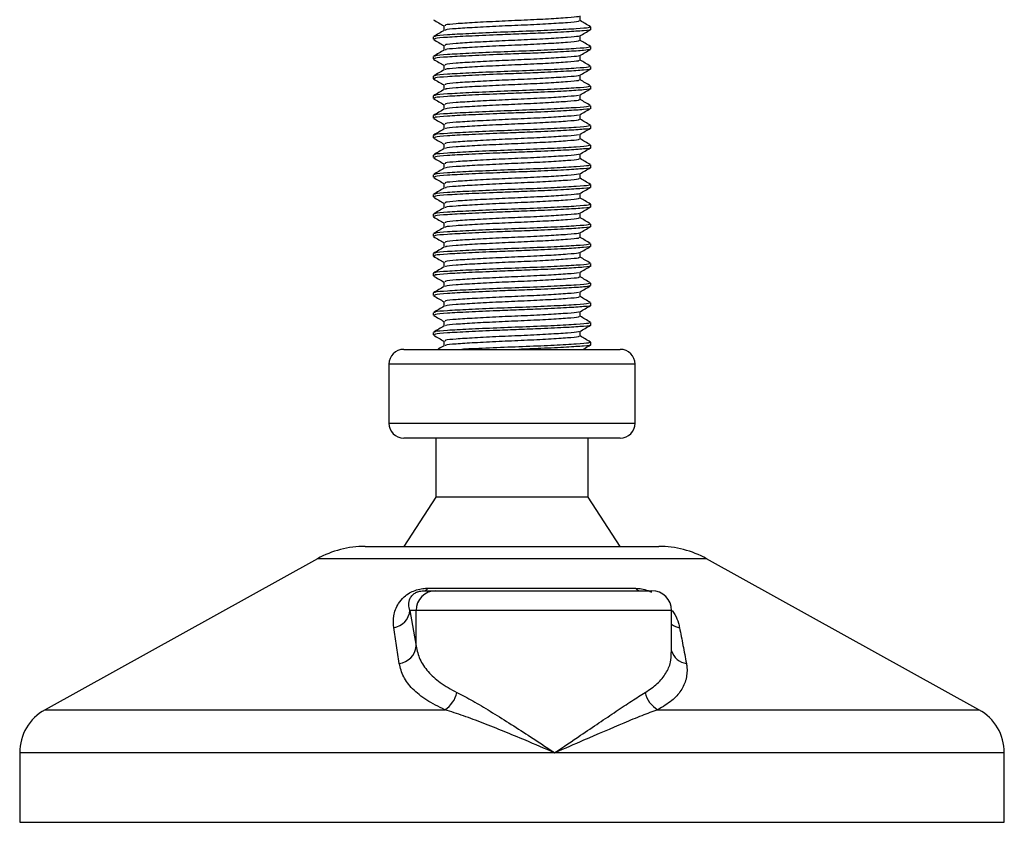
# Model space of a CAD drawing. Header units: millimetres. Extents: x 0 to 420, y 0 to 297.
# Tile 23 of 128: x 67.56 to 71.16, y 194.07 to 197.01. Entities that reach past the tile are written whole.
import ezdxf

# ---------------------------------------------------------------- set-up
doc = ezdxf.new("R2010")
doc.units = ezdxf.units.MM

msp = doc.modelspace()

# ---------------------------------------------------------------- linework, layer by layer
at = {"color": 7, "linetype": 'Continuous', "lineweight": 25}
for p, q in [((69.60932, 197.00597), (69.60932, 197.02354)), ((69.1107, 196.98795), (69.1107, 196.97045)), ((69.64833, 196.97445), (69.64833, 196.98349)), ((69.07168, 196.94743), (69.07168, 196.93842)), ((69.60932, 196.93389), (69.60932, 196.95146)), ((69.1107, 196.91587), (69.1107, 196.89837)), ((69.64581, 196.90237), (69.64793, 196.90174)), ((69.64833, 196.90237), (69.64833, 196.91141)), ((69.07168, 196.87535), (69.07168, 196.86634)), ((69.60932, 196.86181), (69.60932, 196.87938)), ((69.1107, 196.84379), (69.1107, 196.82628)), ((69.64833, 196.83028), (69.64833, 196.83933)), ((69.07168, 196.80327), (69.07168, 196.79426)), ((69.60932, 196.78973), (69.60932, 196.8073)), ((69.1107, 196.77171), (69.1107, 196.7542)), ((69.64833, 196.7582), (69.64833, 196.76725)), ((69.07168, 196.73119), (69.07168, 196.72218)), ((69.60932, 196.71764), (69.60932, 196.73521)), ((69.1107, 196.69962), (69.1107, 196.68212)), ((69.64833, 196.68612), (69.64833, 196.69517)), ((69.07168, 196.65911), (69.07168, 196.6501)), ((69.60932, 196.64556), (69.60932, 196.66313)), ((69.1107, 196.62754), (69.1107, 196.61004)), ((69.64833, 196.61404), (69.64833, 196.62309)), ((69.07168, 196.58702), (69.07168, 196.57801)), ((69.60932, 196.57348), (69.60932, 196.59105)), ((69.1107, 196.55546), (69.1107, 196.53796)), ((69.64833, 196.54196), (69.64833, 196.551)), ((69.07168, 196.51494), (69.07168, 196.50593)), ((69.60932, 196.5014), (69.60932, 196.51897)), ((69.1107, 196.48338), (69.1107, 196.46588)), ((69.64833, 196.46988), (69.64833, 196.47892)), ((69.07168, 196.44286), (69.07168, 196.43385)), ((69.60932, 196.42932), (69.60932, 196.44689)), ((69.1107, 196.4113), (69.1107, 196.39379)), ((69.64833, 196.3978), (69.64833, 196.40684)), ((69.07168, 196.37078), (69.07168, 196.36177)), ((69.60932, 196.35724), (69.60932, 196.37481)), ((69.1107, 196.33922), (69.1107, 196.32171)), ((69.64833, 196.32571), (69.64833, 196.33476)), ((69.07168, 196.2987), (69.07168, 196.28969)), ((69.60932, 196.28515), (69.60932, 196.30272)), ((69.1107, 196.26713), (69.1107, 196.24963)), ((69.64833, 196.25363), (69.64833, 196.26268)), ((69.07168, 196.22662), (69.07168, 196.21761)), ((69.60932, 196.21307), (69.60932, 196.23064)), ((69.1107, 196.19505), (69.1107, 196.17755)), ((69.64833, 196.18155), (69.64833, 196.1906)), ((69.07168, 196.15453), (69.07168, 196.14552)), ((69.60932, 196.14099), (69.60932, 196.15856)), ((69.1107, 196.12297), (69.1107, 196.10547)), ((69.64833, 196.10947), (69.64833, 196.11851)), ((69.07168, 196.08245), (69.07168, 196.07344)), ((69.60932, 196.06891), (69.60932, 196.08648)), ((69.1107, 196.05089), (69.1107, 196.03339)), ((69.64581, 196.03739), (69.64793, 196.03676)), ((69.64833, 196.03739), (69.64833, 196.04643)), ((69.07168, 196.01037), (69.07168, 196.00136)), ((69.60932, 195.99683), (69.60932, 196.0144)), ((69.1107, 195.97881), (69.1107, 195.9613)), ((69.64833, 195.96531), (69.64833, 195.97435)), ((69.07168, 195.93829), (69.07168, 195.92928)), ((69.60932, 195.92475), (69.60932, 195.94232)), ((69.1107, 195.90673), (69.1107, 195.88922)), ((69.64833, 195.89322), (69.64833, 195.90227)), ((69.07168, 195.86621), (69.07168, 195.8572)), ((69.60932, 195.85266), (69.60932, 195.87023)), ((69.1107, 195.83464), (69.1107, 195.81714)), ((69.64833, 195.82114), (69.64833, 195.83019)), ((68.96356, 195.80417), (69.75646, 195.80417)), ((68.9095, 195.75011), (68.9095, 195.53386)), ((68.91119, 195.75011), (68.9095, 195.75011)), ((69.81052, 195.75011), (68.91119, 195.75011)), ((69.81052, 195.53386), (69.81052, 195.75011)), ((68.9095, 195.53386), (69.81052, 195.53386)), ((69.75646, 195.4798), (68.96356, 195.4798)), ((69.08069, 195.4798), (69.08069, 195.26356)), ((69.63932, 195.26356), (69.63932, 195.4798)), ((69.08069, 195.26356), (68.96356, 195.08335)), ((69.63932, 195.26356), (69.08069, 195.26356)), ((69.75646, 195.08335), (69.63932, 195.26356)), ((68.82243, 195.08335), (69.89758, 195.08335)), ((68.64782, 195.03823), (67.65086, 194.48607)), ((68.6505, 195.03823), (68.64782, 195.03823)), ((70.0722, 195.03823), (68.6505, 195.03823)), ((71.06915, 194.48607), (70.0722, 195.03823)), ((69.03916, 194.92117), (69.08068, 194.92117)), ((69.05105, 194.93019), (69.81169, 194.93019)), ((69.08068, 194.92117), (69.87208, 194.92117)), ((68.98637, 194.84909), (69.00887, 194.71813)), ((69.00887, 194.84909), (68.98637, 194.84909)), ((69.00887, 194.71813), (69.00887, 194.84909)), ((69.94416, 194.84909), (69.00887, 194.84909)), ((69.94416, 194.69471), (69.94416, 194.84909)), ((67.65086, 194.48607), (69.11419, 194.48607)), ((69.89433, 194.48607), (71.06915, 194.48607)), ((67.55797, 194.32843), (67.55797, 194.07421)), ((69.51626, 194.32843), (67.55797, 194.32843)), ((71.16205, 194.32843), (69.51626, 194.32843)), ((71.16205, 194.07421), (71.16205, 194.32843)), ((67.55797, 194.07421), (67.56475, 194.07421)), ((67.56475, 194.07421), (71.16205, 194.07421))]:
    msp.add_line(p, q, dxfattribs=at)
for centre, radius, start, end in [((68.96356, 195.75011), 0.05406, 90, 180), ((69.75646, 195.75011), 0.05406, 0, 90), ((68.96356, 195.53386), 0.05406, 180, 270), ((69.75646, 195.53386), 0.05406, 270, 0), ((68.82243, 194.72294), 0.36041, 90, 118.97971), ((69.89758, 194.72294), 0.36041, 61.02029, 90), ((69.08081, 194.84922), 0.07195, 90.1083, 180.10789), ((69.03687, 194.93654), 0.01554, 278.49257, 335.89592), ((69.83041, 194.945), 0.02387, 218.34182, 266.79191), ((69.87208, 194.84909), 0.07208, 0, 90), ((68.91642, 194.85539), 0.07023, 279.07467, 354.85539), ((69.98722, 194.85644), 0.07176, 233.12971, 258.87121), ((68.93882, 194.72494), 0.07038, 276.94193, 354.44804), ((70.0062, 194.71914), 0.06455, 196.03358, 262.99521), ((69.0629, 194.5685), 0.09709, 301.89425, 348.4889), ((69.93549, 194.56491), 0.08894, 190.22117, 242.43176), ((67.73817, 194.32843), 0.1802, 118.97971, 180), ((70.98184, 194.32843), 0.1802, 0, 61.02029)]:
    msp.add_arc(centre, radius, start, end, dxfattribs=at)
for points, knots in [([(69.07279, 197.00945), (69.07932, 197.00567), (69.09195, 196.99836), (69.10459, 196.99104), (69.1107, 196.9875)], [0, 0, 0, 0, 0.5163558, 1, 1, 1, 1]), ([(69.60369, 197.02286), (69.60358, 197.02226), (69.60319, 197.02017), (69.56553, 197.01712), (69.49717, 197.01246), (69.40663, 197.00799), (69.31018, 197.00401), (69.22047, 196.99926), (69.15222, 196.99505), (69.11362, 196.99139), (69.11471, 196.98891), (69.11513, 196.98795)], [0, 0, 0, 0, 0.0492908, 0.1712997, 0.2981292, 0.4238469, 0.5463291, 0.6737547, 0.7978, 0.9217212, 1, 1, 1, 1]), ([(69.60507, 197.006), (69.60524, 197.005), (69.60567, 197.00251), (69.56605, 196.99909), (69.49703, 196.99444), (69.40666, 196.98997), (69.3102, 196.98599), (69.22035, 196.98124), (69.15266, 196.97703), (69.11568, 196.97369), (69.11594, 196.97156), (69.11602, 196.97095)], [0, 0, 0, 0, 0.08121257, 0.20269512, 0.32897753, 0.45415295, 0.57610678, 0.70298262, 0.82649287, 0.94987948, 1, 1, 1, 1]), ([(69.64762, 196.98431), (69.6411, 196.98809), (69.62833, 196.99548), (69.61556, 197.00287), (69.60932, 197.00649)], [0, 0, 0, 0, 0.5112595, 1, 1, 1, 1]), ([(69.11155, 196.97094), (69.10503, 196.96716), (69.09197, 196.9596), (69.07892, 196.95204), (69.07239, 196.94827)], [0, 0, 0, 0, 0.4998987, 1, 1, 1, 1]), ([(69.64344, 196.98349), (69.64365, 196.98249), (69.64416, 196.97999), (69.59831, 196.97657), (69.51847, 196.97191), (69.41397, 196.96744), (69.30238, 196.96347), (69.19863, 196.95871), (69.11971, 196.95451), (69.07512, 196.95085), (69.07636, 196.94838), (69.07683, 196.94743)], [0, 0, 0, 0, 0.0795242, 0.1977381, 0.3206174, 0.4424209, 0.5610929, 0.684549, 0.8047339, 0.9247987, 1, 1, 1, 1]), ([(69.64581, 196.97445), (69.64662, 196.97424), (69.65326, 196.97252), (69.62575, 196.96955), (69.56412, 196.96536), (69.4762, 196.96097), (69.38623, 196.95751), (69.29393, 196.95405), (69.19861, 196.9497), (69.11972, 196.94549), (69.07512, 196.94184), (69.07636, 196.93937), (69.07683, 196.93842)], [0, 0, 0, 0, 0.0167834, 0.1370015, 0.2569808, 0.380436, 0.4722687, 0.5611895, 0.6846185, 0.8047769, 0.9248152, 1, 1, 1, 1]), ([(69.60809, 196.95074), (69.61461, 196.95452), (69.62765, 196.96208), (69.6407, 196.96963), (69.64723, 196.97341)], [0, 0, 0, 0, 0.4999098, 1, 1, 1, 1]), ([(69.07279, 196.93737), (69.07932, 196.93359), (69.09195, 196.92628), (69.10459, 196.91896), (69.1107, 196.91542)], [0, 0, 0, 0, 0.5163558, 1, 1, 1, 1]), ([(69.60369, 196.95078), (69.60358, 196.95018), (69.60319, 196.94809), (69.56553, 196.94504), (69.49717, 196.94037), (69.40663, 196.93591), (69.31018, 196.93193), (69.22047, 196.92717), (69.15222, 196.92297), (69.11362, 196.9193), (69.11471, 196.91683), (69.11513, 196.91587)], [0, 0, 0, 0, 0.0492908, 0.1712997, 0.2981292, 0.4238469, 0.5463291, 0.6737547, 0.7978, 0.9217212, 1, 1, 1, 1]), ([(69.60507, 196.93392), (69.60524, 196.93292), (69.60567, 196.93043), (69.56605, 196.92701), (69.49703, 196.92236), (69.40666, 196.91789), (69.3102, 196.91391), (69.22035, 196.90916), (69.15266, 196.90495), (69.11568, 196.90161), (69.11594, 196.89948), (69.11602, 196.89887)], [0, 0, 0, 0, 0.08121257, 0.20269512, 0.32897753, 0.45415295, 0.57610678, 0.70298262, 0.82649287, 0.94987948, 1, 1, 1, 1]), ([(69.64762, 196.91223), (69.6411, 196.916), (69.62833, 196.9234), (69.61556, 196.93079), (69.60932, 196.93441)], [0, 0, 0, 0, 0.5112595, 1, 1, 1, 1]), ([(69.11155, 196.89886), (69.10503, 196.89508), (69.09197, 196.88752), (69.07892, 196.87996), (69.07239, 196.87618)], [0, 0, 0, 0, 0.4998987, 1, 1, 1, 1]), ([(69.64344, 196.91141), (69.64365, 196.91041), (69.64416, 196.90791), (69.59831, 196.90449), (69.51847, 196.89983), (69.41397, 196.89536), (69.30238, 196.89139), (69.19863, 196.88663), (69.11971, 196.88242), (69.07512, 196.87877), (69.07636, 196.8763), (69.07683, 196.87535)], [0, 0, 0, 0, 0.0795242, 0.1977381, 0.3206174, 0.4424209, 0.5610929, 0.684549, 0.8047339, 0.9247987, 1, 1, 1, 1]), ([(69.6455, 196.90134), (69.64, 196.90004), (69.62847, 196.89731), (69.56277, 196.89328), (69.47646, 196.88889), (69.38617, 196.88543), (69.29395, 196.88197), (69.1986, 196.87762), (69.11972, 196.87341), (69.07512, 196.86976), (69.07636, 196.86729), (69.07683, 196.86634)], [0, 0, 0, 0, 0.1121001, 0.2355413, 0.3625587, 0.4570412, 0.5485278, 0.6755183, 0.7991439, 0.9226458, 1, 1, 1, 1]), ([(69.60809, 196.87866), (69.61461, 196.88244), (69.62765, 196.89), (69.6407, 196.89755), (69.64723, 196.90133)], [0, 0, 0, 0, 0.4999098, 1, 1, 1, 1]), ([(69.07279, 196.86529), (69.07932, 196.86151), (69.09195, 196.85419), (69.10459, 196.84688), (69.1107, 196.84334)], [0, 0, 0, 0, 0.5163558, 1, 1, 1, 1]), ([(69.60369, 196.8787), (69.60358, 196.8781), (69.60319, 196.87601), (69.56553, 196.87296), (69.49717, 196.86829), (69.40663, 196.86383), (69.31018, 196.85985), (69.22047, 196.85509), (69.15222, 196.85089), (69.11362, 196.84722), (69.11471, 196.84475), (69.11513, 196.84379)], [0, 0, 0, 0, 0.0492908, 0.1712997, 0.2981292, 0.4238469, 0.5463291, 0.6737547, 0.7978, 0.9217212, 1, 1, 1, 1]), ([(69.60507, 196.86184), (69.60524, 196.86084), (69.60567, 196.85834), (69.56605, 196.85493), (69.49703, 196.85027), (69.40666, 196.84581), (69.3102, 196.84183), (69.22035, 196.83707), (69.15266, 196.83286), (69.11568, 196.82953), (69.11594, 196.8274), (69.11602, 196.82679)], [0, 0, 0, 0, 0.0812126, 0.2026951, 0.3289775, 0.4541529, 0.5761068, 0.7029826, 0.8264929, 0.9498795, 1, 1, 1, 1]), ([(69.64762, 196.84014), (69.6411, 196.84392), (69.62833, 196.85131), (69.61556, 196.85871), (69.60932, 196.86233)], [0, 0, 0, 0, 0.5112595, 1, 1, 1, 1]), ([(69.11155, 196.82678), (69.10503, 196.823), (69.09197, 196.81544), (69.07892, 196.80788), (69.07239, 196.8041)], [0, 0, 0, 0, 0.4998987, 1, 1, 1, 1]), ([(69.64344, 196.83933), (69.64365, 196.83832), (69.64416, 196.83582), (69.59831, 196.8324), (69.51847, 196.82775), (69.41397, 196.82328), (69.30238, 196.8193), (69.19863, 196.81455), (69.11971, 196.81034), (69.07512, 196.80668), (69.07636, 196.80422), (69.07683, 196.80327)], [0, 0, 0, 0, 0.0795242, 0.1977381, 0.3206174, 0.4424209, 0.5610929, 0.684549, 0.8047339, 0.9247987, 1, 1, 1, 1]), ([(69.64581, 196.83028), (69.64662, 196.83007), (69.65326, 196.82836), (69.62575, 196.82539), (69.56412, 196.82119), (69.4762, 196.81681), (69.38623, 196.81334), (69.29393, 196.80989), (69.19861, 196.80554), (69.11972, 196.80133), (69.07512, 196.79767), (69.07636, 196.79521), (69.07683, 196.79426)], [0, 0, 0, 0, 0.0167834, 0.1370015, 0.2569808, 0.380436, 0.4722687, 0.5611895, 0.6846185, 0.8047769, 0.9248152, 1, 1, 1, 1]), ([(69.60809, 196.80658), (69.61461, 196.81036), (69.62765, 196.81792), (69.6407, 196.82547), (69.64723, 196.82925)], [0, 0, 0, 0, 0.4999098, 1, 1, 1, 1]), ([(69.07279, 196.79321), (69.07932, 196.78943), (69.09195, 196.78211), (69.10459, 196.77479), (69.1107, 196.77125)], [0, 0, 0, 0, 0.5163558, 1, 1, 1, 1]), ([(69.60369, 196.80661), (69.60358, 196.80601), (69.60319, 196.80393), (69.56553, 196.80088), (69.49717, 196.79621), (69.40663, 196.79175), (69.31018, 196.78777), (69.22047, 196.78301), (69.15222, 196.77881), (69.11362, 196.77514), (69.11471, 196.77267), (69.11513, 196.77171)], [0, 0, 0, 0, 0.0492908, 0.1712997, 0.2981292, 0.4238469, 0.5463291, 0.6737547, 0.7978, 0.9217212, 1, 1, 1, 1]), ([(69.60507, 196.78976), (69.60524, 196.78876), (69.60567, 196.78626), (69.56605, 196.78285), (69.49703, 196.77819), (69.40666, 196.77372), (69.3102, 196.76975), (69.22035, 196.76499), (69.15266, 196.76078), (69.11568, 196.75744), (69.11594, 196.75532), (69.11602, 196.7547)], [0, 0, 0, 0, 0.0812126, 0.2026951, 0.3289775, 0.4541529, 0.5761068, 0.7029826, 0.8264929, 0.9498795, 1, 1, 1, 1]), ([(69.64762, 196.76806), (69.6411, 196.77184), (69.62833, 196.77923), (69.61556, 196.78663), (69.60932, 196.79024)], [0, 0, 0, 0, 0.5112595, 1, 1, 1, 1]), ([(69.11155, 196.7547), (69.10503, 196.75092), (69.09197, 196.74336), (69.07892, 196.7358), (69.07239, 196.73202)], [0, 0, 0, 0, 0.4998987, 1, 1, 1, 1]), ([(69.64344, 196.76725), (69.64365, 196.76624), (69.64416, 196.76374), (69.59831, 196.76032), (69.51847, 196.75567), (69.41397, 196.7512), (69.30238, 196.74722), (69.19863, 196.74247), (69.11971, 196.73826), (69.07512, 196.7346), (69.07636, 196.73214), (69.07683, 196.73119)], [0, 0, 0, 0, 0.07952416, 0.19773806, 0.32061745, 0.44242089, 0.56109289, 0.68454905, 0.80473395, 0.92479867, 1, 1, 1, 1]), ([(69.64581, 196.7582), (69.64662, 196.75799), (69.65326, 196.75628), (69.62575, 196.75331), (69.56412, 196.74911), (69.4762, 196.74472), (69.38623, 196.74126), (69.29393, 196.73781), (69.19861, 196.73346), (69.11972, 196.72925), (69.07512, 196.72559), (69.07636, 196.72313), (69.07683, 196.72218)], [0, 0, 0, 0, 0.0167834, 0.1370015, 0.2569808, 0.380436, 0.4722687, 0.5611895, 0.6846185, 0.8047769, 0.9248152, 1, 1, 1, 1]), ([(69.60809, 196.7345), (69.61461, 196.73828), (69.62765, 196.74583), (69.6407, 196.75339), (69.64723, 196.75716)], [0, 0, 0, 0, 0.4999098, 1, 1, 1, 1]), ([(69.07279, 196.72112), (69.07932, 196.71735), (69.09195, 196.71003), (69.10459, 196.70271), (69.1107, 196.69917)], [0, 0, 0, 0, 0.5163558, 1, 1, 1, 1]), ([(69.60369, 196.73453), (69.60358, 196.73393), (69.60319, 196.73185), (69.56553, 196.7288), (69.49717, 196.72413), (69.40663, 196.71966), (69.31018, 196.71569), (69.22047, 196.71093), (69.15222, 196.70672), (69.11362, 196.70306), (69.11471, 196.70059), (69.11513, 196.69963)], [0, 0, 0, 0, 0.0492908, 0.1712997, 0.2981292, 0.4238469, 0.5463291, 0.6737547, 0.7978, 0.9217212, 1, 1, 1, 1]), ([(69.60507, 196.71767), (69.60524, 196.71667), (69.60567, 196.71418), (69.56605, 196.71077), (69.49703, 196.70611), (69.40666, 196.70164), (69.3102, 196.69767), (69.22035, 196.69291), (69.15266, 196.6887), (69.11568, 196.68536), (69.11594, 196.68324), (69.11602, 196.68262)], [0, 0, 0, 0, 0.0812126, 0.2026951, 0.3289775, 0.4541529, 0.5761068, 0.7029826, 0.8264929, 0.9498795, 1, 1, 1, 1]), ([(69.64762, 196.69598), (69.6411, 196.69976), (69.62833, 196.70715), (69.61556, 196.71455), (69.60932, 196.71816)], [0, 0, 0, 0, 0.5112595, 1, 1, 1, 1]), ([(69.11155, 196.68262), (69.10503, 196.67884), (69.09197, 196.67128), (69.07892, 196.66372), (69.07239, 196.65994)], [0, 0, 0, 0, 0.4998987, 1, 1, 1, 1]), ([(69.64344, 196.69517), (69.64365, 196.69416), (69.64416, 196.69166), (69.59831, 196.68824), (69.51847, 196.68359), (69.41397, 196.67912), (69.30238, 196.67514), (69.19863, 196.67038), (69.11971, 196.66618), (69.07512, 196.66252), (69.07636, 196.66006), (69.07683, 196.65911)], [0, 0, 0, 0, 0.0795242, 0.1977381, 0.3206174, 0.4424209, 0.5610929, 0.684549, 0.8047339, 0.9247987, 1, 1, 1, 1]), ([(69.64581, 196.68612), (69.64662, 196.68591), (69.65326, 196.68419), (69.62575, 196.68122), (69.56412, 196.67703), (69.4762, 196.67264), (69.38623, 196.66918), (69.29393, 196.66573), (69.19861, 196.66138), (69.11972, 196.65717), (69.07512, 196.65351), (69.07636, 196.65105), (69.07683, 196.6501)], [0, 0, 0, 0, 0.0167834, 0.1370015, 0.2569808, 0.380436, 0.4722687, 0.5611895, 0.6846185, 0.8047769, 0.9248152, 1, 1, 1, 1]), ([(69.60809, 196.66242), (69.61461, 196.6662), (69.62765, 196.67375), (69.6407, 196.68131), (69.64723, 196.68508)], [0, 0, 0, 0, 0.4999098, 1, 1, 1, 1]), ([(69.07279, 196.64904), (69.07932, 196.64526), (69.09195, 196.63795), (69.10459, 196.63063), (69.1107, 196.62709)], [0, 0, 0, 0, 0.5163558, 1, 1, 1, 1]), ([(69.60369, 196.66245), (69.60358, 196.66185), (69.60319, 196.65976), (69.56553, 196.65671), (69.49717, 196.65205), (69.40663, 196.64758), (69.31018, 196.6436), (69.22047, 196.63885), (69.15222, 196.63464), (69.11362, 196.63098), (69.11471, 196.6285), (69.11513, 196.62755)], [0, 0, 0, 0, 0.0492908, 0.1712997, 0.2981292, 0.4238469, 0.5463291, 0.6737547, 0.7978, 0.9217212, 1, 1, 1, 1]), ([(69.60507, 196.64559), (69.60524, 196.64459), (69.60567, 196.6421), (69.56605, 196.63868), (69.49703, 196.63403), (69.40666, 196.62956), (69.3102, 196.62558), (69.22035, 196.62083), (69.15266, 196.61662), (69.11568, 196.61328), (69.11594, 196.61116), (69.11602, 196.61054)], [0, 0, 0, 0, 0.0812126, 0.2026951, 0.3289775, 0.4541529, 0.5761068, 0.7029826, 0.8264929, 0.9498795, 1, 1, 1, 1]), ([(69.64762, 196.6239), (69.6411, 196.62768), (69.62833, 196.63507), (69.61556, 196.64247), (69.60932, 196.64608)], [0, 0, 0, 0, 0.5112595, 1, 1, 1, 1]), ([(69.11155, 196.61053), (69.10503, 196.60675), (69.09197, 196.59919), (69.07892, 196.59164), (69.07239, 196.58786)], [0, 0, 0, 0, 0.4998987, 1, 1, 1, 1]), ([(69.64344, 196.62309), (69.64365, 196.62208), (69.64416, 196.61958), (69.59831, 196.61616), (69.51847, 196.6115), (69.41397, 196.60704), (69.30238, 196.60306), (69.19863, 196.5983), (69.11971, 196.5941), (69.07512, 196.59044), (69.07636, 196.58797), (69.07683, 196.58702)], [0, 0, 0, 0, 0.0795242, 0.1977381, 0.3206174, 0.4424209, 0.5610929, 0.684549, 0.8047339, 0.9247987, 1, 1, 1, 1]), ([(69.64581, 196.61404), (69.64662, 196.61383), (69.65326, 196.61211), (69.62575, 196.60914), (69.56412, 196.60495), (69.4762, 196.60056), (69.38623, 196.5971), (69.29393, 196.59365), (69.19861, 196.5893), (69.11972, 196.58509), (69.07512, 196.58143), (69.07636, 196.57896), (69.07683, 196.57801)], [0, 0, 0, 0, 0.0167834, 0.1370015, 0.2569808, 0.380436, 0.4722687, 0.5611895, 0.6846185, 0.8047769, 0.9248152, 1, 1, 1, 1]), ([(69.60809, 196.59034), (69.61461, 196.59411), (69.62765, 196.60167), (69.6407, 196.60922), (69.64723, 196.613)], [0, 0, 0, 0, 0.4999098, 1, 1, 1, 1]), ([(69.07279, 196.57696), (69.07932, 196.57318), (69.09195, 196.56587), (69.10459, 196.55855), (69.1107, 196.55501)], [0, 0, 0, 0, 0.5163558, 1, 1, 1, 1]), ([(69.60369, 196.59037), (69.60358, 196.58977), (69.60319, 196.58768), (69.56553, 196.58463), (69.49717, 196.57997), (69.40663, 196.5755), (69.31018, 196.57152), (69.22047, 196.56677), (69.15222, 196.56256), (69.11362, 196.5589), (69.11471, 196.55642), (69.11513, 196.55547)], [0, 0, 0, 0, 0.0492908, 0.1712997, 0.2981292, 0.4238469, 0.5463291, 0.6737547, 0.7978, 0.9217212, 1, 1, 1, 1]), ([(69.60507, 196.57351), (69.60524, 196.57251), (69.60567, 196.57002), (69.56605, 196.5666), (69.49703, 196.56195), (69.40666, 196.55748), (69.3102, 196.5535), (69.22035, 196.54875), (69.15266, 196.54454), (69.11568, 196.5412), (69.11594, 196.53907), (69.11602, 196.53846)], [0, 0, 0, 0, 0.0812126, 0.2026951, 0.3289775, 0.4541529, 0.5761068, 0.7029826, 0.8264929, 0.9498795, 1, 1, 1, 1]), ([(69.64762, 196.55182), (69.6411, 196.5556), (69.62833, 196.56299), (69.61556, 196.57038), (69.60932, 196.574)], [0, 0, 0, 0, 0.5112595, 1, 1, 1, 1]), ([(69.11155, 196.53845), (69.10503, 196.53467), (69.09197, 196.52711), (69.07892, 196.51956), (69.07239, 196.51578)], [0, 0, 0, 0, 0.4998987, 1, 1, 1, 1]), ([(69.64344, 196.551), (69.64365, 196.55), (69.64416, 196.5475), (69.59831, 196.54408), (69.51847, 196.53942), (69.41397, 196.53495), (69.30238, 196.53098), (69.19863, 196.52622), (69.11971, 196.52202), (69.07512, 196.51836), (69.07636, 196.51589), (69.07683, 196.51494)], [0, 0, 0, 0, 0.0795242, 0.1977381, 0.3206174, 0.4424209, 0.5610929, 0.684549, 0.8047339, 0.9247987, 1, 1, 1, 1]), ([(69.64581, 196.54196), (69.64662, 196.54175), (69.65326, 196.54003), (69.62575, 196.53706), (69.56412, 196.53287), (69.4762, 196.52848), (69.38623, 196.52502), (69.29393, 196.52156), (69.19861, 196.51721), (69.11972, 196.513), (69.07512, 196.50935), (69.07636, 196.50688), (69.07683, 196.50593)], [0, 0, 0, 0, 0.0167834, 0.1370015, 0.2569808, 0.380436, 0.4722687, 0.5611895, 0.6846185, 0.8047769, 0.9248152, 1, 1, 1, 1]), ([(69.60809, 196.51825), (69.61461, 196.52203), (69.62765, 196.52959), (69.6407, 196.53714), (69.64723, 196.54092)], [0, 0, 0, 0, 0.4999098, 1, 1, 1, 1]), ([(69.07279, 196.50488), (69.07932, 196.5011), (69.09195, 196.49379), (69.10459, 196.48647), (69.1107, 196.48293)], [0, 0, 0, 0, 0.5163558, 1, 1, 1, 1]), ([(69.60369, 196.51829), (69.60358, 196.51769), (69.60319, 196.5156), (69.56553, 196.51255), (69.49717, 196.50788), (69.40663, 196.50342), (69.31018, 196.49944), (69.22047, 196.49468), (69.15222, 196.49048), (69.11362, 196.48681), (69.11471, 196.48434), (69.11513, 196.48338)], [0, 0, 0, 0, 0.0492908, 0.1712997, 0.2981292, 0.4238469, 0.5463291, 0.6737547, 0.7978, 0.9217212, 1, 1, 1, 1]), ([(69.60507, 196.50143), (69.60524, 196.50043), (69.60567, 196.49794), (69.56605, 196.49452), (69.49703, 196.48987), (69.40666, 196.4854), (69.3102, 196.48142), (69.22035, 196.47667), (69.15266, 196.47246), (69.11568, 196.46912), (69.11594, 196.46699), (69.11602, 196.46638)], [0, 0, 0, 0, 0.0812126, 0.2026951, 0.3289775, 0.4541529, 0.5761068, 0.7029826, 0.8264929, 0.9498795, 1, 1, 1, 1]), ([(69.64762, 196.47974), (69.6411, 196.48351), (69.62833, 196.49091), (69.61556, 196.4983), (69.60932, 196.50192)], [0, 0, 0, 0, 0.5112595, 1, 1, 1, 1]), ([(69.11155, 196.46637), (69.10503, 196.46259), (69.09197, 196.45503), (69.07892, 196.44747), (69.07239, 196.44369)], [0, 0, 0, 0, 0.4998987, 1, 1, 1, 1]), ([(69.64344, 196.47892), (69.64365, 196.47792), (69.64416, 196.47542), (69.59831, 196.472), (69.51847, 196.46734), (69.41397, 196.46287), (69.30238, 196.4589), (69.19863, 196.45414), (69.11971, 196.44993), (69.07512, 196.44628), (69.07636, 196.44381), (69.07683, 196.44286)], [0, 0, 0, 0, 0.0795242, 0.1977381, 0.3206174, 0.4424209, 0.5610929, 0.684549, 0.8047339, 0.9247987, 1, 1, 1, 1]), ([(69.64581, 196.46988), (69.64662, 196.46967), (69.65326, 196.46795), (69.62575, 196.46498), (69.56412, 196.46079), (69.4762, 196.4564), (69.38623, 196.45294), (69.29393, 196.44948), (69.19861, 196.44513), (69.11972, 196.44092), (69.07512, 196.43727), (69.07636, 196.4348), (69.07683, 196.43385)], [0, 0, 0, 0, 0.0167834, 0.1370015, 0.2569808, 0.380436, 0.4722687, 0.5611895, 0.6846185, 0.8047769, 0.9248152, 1, 1, 1, 1]), ([(69.60809, 196.44617), (69.61461, 196.44995), (69.62765, 196.45751), (69.6407, 196.46506), (69.64723, 196.46884)], [0, 0, 0, 0, 0.4999098, 1, 1, 1, 1]), ([(69.07279, 196.4328), (69.07932, 196.42902), (69.09195, 196.42171), (69.10459, 196.41439), (69.1107, 196.41085)], [0, 0, 0, 0, 0.5163558, 1, 1, 1, 1]), ([(69.60369, 196.44621), (69.60358, 196.44561), (69.60319, 196.44352), (69.56553, 196.44047), (69.49717, 196.4358), (69.40663, 196.43134), (69.31018, 196.42736), (69.22047, 196.4226), (69.15222, 196.4184), (69.11362, 196.41473), (69.11471, 196.41226), (69.11513, 196.4113)], [0, 0, 0, 0, 0.0492908, 0.1712997, 0.2981292, 0.4238469, 0.5463291, 0.6737547, 0.7978, 0.9217212, 1, 1, 1, 1]), ([(69.60507, 196.42935), (69.60524, 196.42835), (69.60567, 196.42585), (69.56605, 196.42244), (69.49703, 196.41778), (69.40666, 196.41332), (69.3102, 196.40934), (69.22035, 196.40458), (69.15266, 196.40037), (69.11568, 196.39704), (69.11594, 196.39491), (69.11602, 196.3943)], [0, 0, 0, 0, 0.08121257, 0.20269512, 0.32897753, 0.45415295, 0.57610678, 0.70298262, 0.82649287, 0.94987948, 1, 1, 1, 1]), ([(69.64762, 196.40765), (69.6411, 196.41143), (69.62833, 196.41882), (69.61556, 196.42622), (69.60932, 196.42984)], [0, 0, 0, 0, 0.5112595, 1, 1, 1, 1]), ([(69.11155, 196.39429), (69.10503, 196.39051), (69.09197, 196.38295), (69.07892, 196.37539), (69.07239, 196.37161)], [0, 0, 0, 0, 0.4998987, 1, 1, 1, 1]), ([(69.64344, 196.40684), (69.64365, 196.40583), (69.64416, 196.40333), (69.59831, 196.39991), (69.51847, 196.39526), (69.41397, 196.39079), (69.30238, 196.38681), (69.19863, 196.38206), (69.11971, 196.37785), (69.07512, 196.37419), (69.07636, 196.37173), (69.07683, 196.37078)], [0, 0, 0, 0, 0.0795242, 0.1977381, 0.3206174, 0.4424209, 0.5610929, 0.684549, 0.8047339, 0.9247987, 1, 1, 1, 1]), ([(69.64581, 196.3978), (69.64662, 196.39758), (69.65326, 196.39587), (69.62575, 196.3929), (69.56412, 196.3887), (69.4762, 196.38432), (69.38623, 196.38085), (69.29393, 196.3774), (69.19861, 196.37305), (69.11972, 196.36884), (69.07512, 196.36518), (69.07636, 196.36272), (69.07683, 196.36177)], [0, 0, 0, 0, 0.0167834, 0.1370015, 0.2569808, 0.380436, 0.4722687, 0.5611895, 0.6846185, 0.8047769, 0.9248152, 1, 1, 1, 1]), ([(69.60809, 196.37409), (69.61461, 196.37787), (69.62765, 196.38543), (69.6407, 196.39298), (69.64723, 196.39676)], [0, 0, 0, 0, 0.4999098, 1, 1, 1, 1]), ([(69.07279, 196.36072), (69.07932, 196.35694), (69.09195, 196.34962), (69.10459, 196.3423), (69.1107, 196.33876)], [0, 0, 0, 0, 0.5163558, 1, 1, 1, 1]), ([(69.60369, 196.37412), (69.60358, 196.37352), (69.60319, 196.37144), (69.56553, 196.36839), (69.49717, 196.36372), (69.40663, 196.35926), (69.31018, 196.35528), (69.22047, 196.35052), (69.15222, 196.34632), (69.11362, 196.34265), (69.11471, 196.34018), (69.11513, 196.33922)], [0, 0, 0, 0, 0.0492908, 0.1712997, 0.2981292, 0.4238469, 0.5463291, 0.6737547, 0.7978, 0.9217212, 1, 1, 1, 1]), ([(69.60507, 196.35727), (69.60524, 196.35627), (69.60567, 196.35377), (69.56605, 196.35036), (69.49703, 196.3457), (69.40666, 196.34123), (69.3102, 196.33726), (69.22035, 196.3325), (69.15266, 196.32829), (69.11568, 196.32495), (69.11594, 196.32283), (69.11602, 196.32221)], [0, 0, 0, 0, 0.0812126, 0.2026951, 0.3289775, 0.4541529, 0.5761068, 0.7029826, 0.8264929, 0.9498795, 1, 1, 1, 1]), ([(69.64762, 196.33557), (69.6411, 196.33935), (69.62833, 196.34674), (69.61556, 196.35414), (69.60932, 196.35775)], [0, 0, 0, 0, 0.5112595, 1, 1, 1, 1]), ([(69.11155, 196.32221), (69.10503, 196.31843), (69.09197, 196.31087), (69.07892, 196.30331), (69.07239, 196.29953)], [0, 0, 0, 0, 0.4998987, 1, 1, 1, 1]), ([(69.64344, 196.33476), (69.64365, 196.33375), (69.64416, 196.33125), (69.59831, 196.32783), (69.51847, 196.32318), (69.41397, 196.31871), (69.30238, 196.31473), (69.19863, 196.30998), (69.11971, 196.30577), (69.07512, 196.30211), (69.07636, 196.29965), (69.07683, 196.2987)], [0, 0, 0, 0, 0.0795242, 0.1977381, 0.3206174, 0.4424209, 0.5610929, 0.684549, 0.8047339, 0.9247987, 1, 1, 1, 1]), ([(69.64581, 196.32571), (69.64662, 196.3255), (69.65326, 196.32379), (69.62575, 196.32082), (69.56412, 196.31662), (69.4762, 196.31223), (69.38623, 196.30877), (69.29393, 196.30532), (69.19861, 196.30097), (69.11972, 196.29676), (69.07512, 196.2931), (69.07636, 196.29064), (69.07683, 196.28969)], [0, 0, 0, 0, 0.0167834, 0.1370015, 0.2569808, 0.380436, 0.4722687, 0.5611895, 0.6846185, 0.8047769, 0.9248152, 1, 1, 1, 1]), ([(69.60809, 196.30201), (69.61461, 196.30579), (69.62765, 196.31334), (69.6407, 196.3209), (69.64723, 196.32467)], [0, 0, 0, 0, 0.4999098, 1, 1, 1, 1]), ([(69.07279, 196.28863), (69.07932, 196.28486), (69.09195, 196.27754), (69.10459, 196.27022), (69.1107, 196.26668)], [0, 0, 0, 0, 0.51635581, 1, 1, 1, 1]), ([(69.60369, 196.30204), (69.60358, 196.30144), (69.60319, 196.29936), (69.56553, 196.29631), (69.49717, 196.29164), (69.40663, 196.28717), (69.31018, 196.2832), (69.22047, 196.27844), (69.15222, 196.27424), (69.11362, 196.27057), (69.11471, 196.2681), (69.11513, 196.26714)], [0, 0, 0, 0, 0.0492908, 0.1712997, 0.2981292, 0.4238469, 0.5463291, 0.6737547, 0.7978, 0.9217212, 1, 1, 1, 1]), ([(69.60507, 196.28518), (69.60524, 196.28418), (69.60567, 196.28169), (69.56605, 196.27828), (69.49703, 196.27362), (69.40666, 196.26915), (69.3102, 196.26518), (69.22035, 196.26042), (69.15266, 196.25621), (69.11568, 196.25287), (69.11594, 196.25075), (69.11602, 196.25013)], [0, 0, 0, 0, 0.08121257, 0.20269512, 0.32897753, 0.45415295, 0.57610678, 0.70298262, 0.82649287, 0.94987948, 1, 1, 1, 1]), ([(69.64762, 196.26349), (69.6411, 196.26727), (69.62833, 196.27466), (69.61556, 196.28206), (69.60932, 196.28567)], [0, 0, 0, 0, 0.51125952, 1, 1, 1, 1]), ([(69.11155, 196.25013), (69.10503, 196.24635), (69.09197, 196.23879), (69.07892, 196.23123), (69.07239, 196.22745)], [0, 0, 0, 0, 0.4998987, 1, 1, 1, 1]), ([(69.64344, 196.26268), (69.64365, 196.26167), (69.64416, 196.25917), (69.59831, 196.25575), (69.51847, 196.2511), (69.41397, 196.24663), (69.30238, 196.24265), (69.19863, 196.23789), (69.11971, 196.23369), (69.07512, 196.23003), (69.07636, 196.22757), (69.07683, 196.22662)], [0, 0, 0, 0, 0.07952416, 0.19773806, 0.32061745, 0.44242089, 0.56109289, 0.68454905, 0.80473395, 0.92479867, 1, 1, 1, 1]), ([(69.64581, 196.25363), (69.64662, 196.25342), (69.65326, 196.2517), (69.62575, 196.24873), (69.56412, 196.24454), (69.4762, 196.24015), (69.38623, 196.23669), (69.29393, 196.23324), (69.19861, 196.22889), (69.11972, 196.22468), (69.07512, 196.22102), (69.07636, 196.21856), (69.07683, 196.21761)], [0, 0, 0, 0, 0.0167834, 0.1370015, 0.2569808, 0.380436, 0.4722687, 0.5611895, 0.6846185, 0.8047769, 0.9248152, 1, 1, 1, 1]), ([(69.60809, 196.22993), (69.61461, 196.23371), (69.62765, 196.24126), (69.6407, 196.24882), (69.64723, 196.25259)], [0, 0, 0, 0, 0.4999098, 1, 1, 1, 1]), ([(69.07279, 196.21655), (69.07932, 196.21278), (69.09195, 196.20546), (69.10459, 196.19814), (69.1107, 196.1946)], [0, 0, 0, 0, 0.5163558, 1, 1, 1, 1]), ([(69.60369, 196.22996), (69.60358, 196.22936), (69.60319, 196.22727), (69.56553, 196.22422), (69.49717, 196.21956), (69.40663, 196.21509), (69.31018, 196.21111), (69.22047, 196.20636), (69.15222, 196.20215), (69.11362, 196.19849), (69.11471, 196.19601), (69.11513, 196.19506)], [0, 0, 0, 0, 0.0492908, 0.1712997, 0.2981292, 0.4238469, 0.5463291, 0.6737547, 0.7978, 0.9217212, 1, 1, 1, 1]), ([(69.60507, 196.2131), (69.60524, 196.2121), (69.60567, 196.20961), (69.56605, 196.2062), (69.49703, 196.20154), (69.40666, 196.19707), (69.3102, 196.19309), (69.22035, 196.18834), (69.15266, 196.18413), (69.11568, 196.18079), (69.11594, 196.17867), (69.11602, 196.17805)], [0, 0, 0, 0, 0.0812126, 0.2026951, 0.3289775, 0.4541529, 0.5761068, 0.7029826, 0.8264929, 0.9498795, 1, 1, 1, 1]), ([(69.64762, 196.19141), (69.6411, 196.19519), (69.62833, 196.20258), (69.61556, 196.20998), (69.60932, 196.21359)], [0, 0, 0, 0, 0.51125952, 1, 1, 1, 1]), ([(69.11155, 196.17804), (69.10503, 196.17426), (69.09197, 196.1667), (69.07892, 196.15915), (69.07239, 196.15537)], [0, 0, 0, 0, 0.4998987, 1, 1, 1, 1]), ([(69.64344, 196.1906), (69.64365, 196.18959), (69.64416, 196.18709), (69.59831, 196.18367), (69.51847, 196.17901), (69.41397, 196.17455), (69.30238, 196.17057), (69.19863, 196.16581), (69.11971, 196.16161), (69.07512, 196.15795), (69.07636, 196.15548), (69.07683, 196.15453)], [0, 0, 0, 0, 0.0795242, 0.1977381, 0.3206174, 0.4424209, 0.5610929, 0.684549, 0.8047339, 0.9247987, 1, 1, 1, 1]), ([(69.64581, 196.18155), (69.64662, 196.18134), (69.65326, 196.17962), (69.62575, 196.17665), (69.56412, 196.17246), (69.4762, 196.16807), (69.38623, 196.16461), (69.29393, 196.16116), (69.19861, 196.15681), (69.11972, 196.1526), (69.07512, 196.14894), (69.07636, 196.14647), (69.07683, 196.14552)], [0, 0, 0, 0, 0.0167834, 0.1370015, 0.2569808, 0.380436, 0.4722687, 0.5611895, 0.6846185, 0.8047769, 0.9248152, 1, 1, 1, 1]), ([(69.60809, 196.15785), (69.61461, 196.16162), (69.62765, 196.16918), (69.6407, 196.17673), (69.64723, 196.18051)], [0, 0, 0, 0, 0.4999098, 1, 1, 1, 1]), ([(69.07279, 196.14447), (69.07932, 196.14069), (69.09195, 196.13338), (69.10459, 196.12606), (69.1107, 196.12252)], [0, 0, 0, 0, 0.5163558, 1, 1, 1, 1]), ([(69.60369, 196.15788), (69.60358, 196.15728), (69.60319, 196.15519), (69.56553, 196.15214), (69.49717, 196.14748), (69.40663, 196.14301), (69.31018, 196.13903), (69.22047, 196.13428), (69.15222, 196.13007), (69.11362, 196.12641), (69.11471, 196.12393), (69.11513, 196.12298)], [0, 0, 0, 0, 0.0492908, 0.1712997, 0.2981292, 0.4238469, 0.5463291, 0.6737547, 0.7978, 0.9217212, 1, 1, 1, 1]), ([(69.60507, 196.14102), (69.60524, 196.14002), (69.60567, 196.13753), (69.56605, 196.13411), (69.49703, 196.12946), (69.40666, 196.12499), (69.3102, 196.12101), (69.22035, 196.11626), (69.15266, 196.11205), (69.11568, 196.10871), (69.11594, 196.10658), (69.11602, 196.10597)], [0, 0, 0, 0, 0.0812126, 0.2026951, 0.3289775, 0.4541529, 0.5761068, 0.7029826, 0.8264929, 0.9498795, 1, 1, 1, 1]), ([(69.64762, 196.11933), (69.6411, 196.12311), (69.62833, 196.1305), (69.61556, 196.13789), (69.60932, 196.14151)], [0, 0, 0, 0, 0.5112595, 1, 1, 1, 1]), ([(69.11155, 196.10596), (69.10503, 196.10218), (69.09197, 196.09462), (69.07892, 196.08707), (69.07239, 196.08329)], [0, 0, 0, 0, 0.4998987, 1, 1, 1, 1]), ([(69.64344, 196.11851), (69.64365, 196.11751), (69.64416, 196.11501), (69.59831, 196.11159), (69.51847, 196.10693), (69.41397, 196.10246), (69.30238, 196.09849), (69.19863, 196.09373), (69.11971, 196.08953), (69.07512, 196.08587), (69.07636, 196.0834), (69.07683, 196.08245)], [0, 0, 0, 0, 0.0795242, 0.1977381, 0.3206174, 0.4424209, 0.5610929, 0.684549, 0.8047339, 0.9247987, 1, 1, 1, 1]), ([(69.64581, 196.10947), (69.64662, 196.10926), (69.65326, 196.10754), (69.62575, 196.10457), (69.56412, 196.10038), (69.4762, 196.09599), (69.38623, 196.09253), (69.29393, 196.08907), (69.19861, 196.08472), (69.11972, 196.08051), (69.07512, 196.07686), (69.07636, 196.07439), (69.07683, 196.07344)], [0, 0, 0, 0, 0.0167834, 0.1370015, 0.2569808, 0.380436, 0.4722687, 0.5611895, 0.6846185, 0.8047769, 0.9248152, 1, 1, 1, 1]), ([(69.60809, 196.08577), (69.61461, 196.08954), (69.62765, 196.0971), (69.6407, 196.10465), (69.64723, 196.10843)], [0, 0, 0, 0, 0.4999098, 1, 1, 1, 1]), ([(69.07279, 196.07239), (69.07932, 196.06861), (69.09195, 196.0613), (69.10459, 196.05398), (69.1107, 196.05044)], [0, 0, 0, 0, 0.5163558, 1, 1, 1, 1]), ([(69.60369, 196.0858), (69.60358, 196.0852), (69.60319, 196.08311), (69.56553, 196.08006), (69.49717, 196.07539), (69.40663, 196.07093), (69.31018, 196.06695), (69.22047, 196.0622), (69.15222, 196.05799), (69.11362, 196.05432), (69.11471, 196.05185), (69.11513, 196.05089)], [0, 0, 0, 0, 0.0492908, 0.1712997, 0.2981292, 0.4238469, 0.5463291, 0.6737547, 0.7978, 0.9217212, 1, 1, 1, 1]), ([(69.60507, 196.06894), (69.60524, 196.06794), (69.60567, 196.06545), (69.56605, 196.06203), (69.49703, 196.05738), (69.40666, 196.05291), (69.3102, 196.04893), (69.22035, 196.04418), (69.15266, 196.03997), (69.11568, 196.03663), (69.11594, 196.0345), (69.11602, 196.03389)], [0, 0, 0, 0, 0.0812126, 0.2026951, 0.3289775, 0.4541529, 0.5761068, 0.7029826, 0.8264929, 0.9498795, 1, 1, 1, 1]), ([(69.64762, 196.04725), (69.6411, 196.05102), (69.62833, 196.05842), (69.61556, 196.06581), (69.60932, 196.06943)], [0, 0, 0, 0, 0.51125952, 1, 1, 1, 1]), ([(69.11155, 196.03388), (69.10503, 196.0301), (69.09197, 196.02254), (69.07892, 196.01498), (69.07239, 196.0112)], [0, 0, 0, 0, 0.4998987, 1, 1, 1, 1]), ([(69.64344, 196.04643), (69.64365, 196.04543), (69.64416, 196.04293), (69.59831, 196.03951), (69.51847, 196.03485), (69.41397, 196.03038), (69.30238, 196.02641), (69.19863, 196.02165), (69.11971, 196.01744), (69.07512, 196.01379), (69.07636, 196.01132), (69.07683, 196.01037)], [0, 0, 0, 0, 0.0795242, 0.1977381, 0.3206174, 0.4424209, 0.5610929, 0.684549, 0.8047339, 0.9247987, 1, 1, 1, 1]), ([(69.6455, 196.03636), (69.64, 196.03506), (69.62847, 196.03233), (69.56277, 196.0283), (69.47646, 196.02391), (69.38617, 196.02045), (69.29395, 196.01699), (69.1986, 196.01264), (69.11972, 196.00843), (69.07512, 196.00478), (69.07636, 196.00231), (69.07683, 196.00136)], [0, 0, 0, 0, 0.1121001, 0.2355413, 0.3625587, 0.4570412, 0.5485278, 0.6755183, 0.7991439, 0.9226458, 1, 1, 1, 1]), ([(69.60809, 196.01368), (69.61461, 196.01746), (69.62765, 196.02502), (69.6407, 196.03257), (69.64723, 196.03635)], [0, 0, 0, 0, 0.4999098, 1, 1, 1, 1]), ([(69.07279, 196.00031), (69.07932, 195.99653), (69.09195, 195.98922), (69.10459, 195.9819), (69.1107, 195.97836)], [0, 0, 0, 0, 0.5163558, 1, 1, 1, 1]), ([(69.60369, 196.01372), (69.60358, 196.01312), (69.60319, 196.01103), (69.56553, 196.00798), (69.49717, 196.00331), (69.40663, 195.99885), (69.31018, 195.99487), (69.22047, 195.99011), (69.15222, 195.98591), (69.11362, 195.98224), (69.11471, 195.97977), (69.11513, 195.97881)], [0, 0, 0, 0, 0.0492908, 0.1712997, 0.2981292, 0.4238469, 0.5463291, 0.6737547, 0.7978, 0.9217212, 1, 1, 1, 1]), ([(69.60507, 195.99686), (69.60524, 195.99586), (69.60567, 195.99336), (69.56605, 195.98995), (69.49703, 195.98529), (69.40666, 195.98083), (69.3102, 195.97685), (69.22035, 195.97209), (69.15266, 195.96788), (69.11568, 195.96455), (69.11594, 195.96242), (69.11602, 195.96181)], [0, 0, 0, 0, 0.0812126, 0.2026951, 0.3289775, 0.4541529, 0.5761068, 0.7029826, 0.8264929, 0.9498795, 1, 1, 1, 1]), ([(69.64762, 195.97516), (69.6411, 195.97894), (69.62833, 195.98633), (69.61556, 195.99373), (69.60932, 195.99735)], [0, 0, 0, 0, 0.5112595, 1, 1, 1, 1]), ([(69.11155, 195.9618), (69.10503, 195.95802), (69.09197, 195.95046), (69.07892, 195.9429), (69.07239, 195.93912)], [0, 0, 0, 0, 0.4998987, 1, 1, 1, 1]), ([(69.64344, 195.97435), (69.64365, 195.97335), (69.64416, 195.97085), (69.59831, 195.96742), (69.51847, 195.96277), (69.41397, 195.9583), (69.30238, 195.95432), (69.19863, 195.94957), (69.11971, 195.94536), (69.07512, 195.94171), (69.07636, 195.93924), (69.07683, 195.93829)], [0, 0, 0, 0, 0.0795242, 0.1977381, 0.3206174, 0.4424209, 0.5610929, 0.684549, 0.8047339, 0.9247987, 1, 1, 1, 1]), ([(69.64581, 195.96531), (69.64662, 195.9651), (69.65326, 195.96338), (69.62575, 195.96041), (69.56412, 195.95621), (69.4762, 195.95183), (69.38623, 195.94836), (69.29393, 195.94491), (69.19861, 195.94056), (69.11972, 195.93635), (69.07512, 195.9327), (69.07636, 195.93023), (69.07683, 195.92928)], [0, 0, 0, 0, 0.0167834, 0.1370015, 0.2569808, 0.380436, 0.4722687, 0.5611895, 0.6846185, 0.8047769, 0.9248152, 1, 1, 1, 1]), ([(69.60809, 195.9416), (69.61461, 195.94538), (69.62765, 195.95294), (69.6407, 195.96049), (69.64723, 195.96427)], [0, 0, 0, 0, 0.4999098, 1, 1, 1, 1]), ([(69.07279, 195.92823), (69.07932, 195.92445), (69.09195, 195.91713), (69.10459, 195.90981), (69.1107, 195.90628)], [0, 0, 0, 0, 0.5163558, 1, 1, 1, 1]), ([(69.60369, 195.94164), (69.60358, 195.94103), (69.60319, 195.93895), (69.56553, 195.9359), (69.49717, 195.93123), (69.40663, 195.92677), (69.31018, 195.92279), (69.22047, 195.91803), (69.15222, 195.91383), (69.11362, 195.91016), (69.11471, 195.90769), (69.11513, 195.90673)], [0, 0, 0, 0, 0.04929084, 0.1712997, 0.29812922, 0.42384695, 0.54632913, 0.67375466, 0.7978, 0.92172117, 1, 1, 1, 1]), ([(69.60507, 195.92478), (69.60524, 195.92378), (69.60567, 195.92128), (69.56605, 195.91787), (69.49703, 195.91321), (69.40666, 195.90874), (69.3102, 195.90477), (69.22035, 195.90001), (69.15266, 195.8958), (69.11568, 195.89247), (69.11594, 195.89034), (69.11602, 195.88972)], [0, 0, 0, 0, 0.0812126, 0.2026951, 0.3289775, 0.4541529, 0.5761068, 0.7029826, 0.8264929, 0.9498795, 1, 1, 1, 1]), ([(69.64762, 195.90308), (69.6411, 195.90686), (69.62833, 195.91425), (69.61556, 195.92165), (69.60932, 195.92526)], [0, 0, 0, 0, 0.5112595, 1, 1, 1, 1]), ([(69.11155, 195.88972), (69.10503, 195.88594), (69.09197, 195.87838), (69.07892, 195.87082), (69.07239, 195.86704)], [0, 0, 0, 0, 0.4998987, 1, 1, 1, 1]), ([(69.64344, 195.90227), (69.64365, 195.90126), (69.64416, 195.89876), (69.59831, 195.89534), (69.51847, 195.89069), (69.41397, 195.88622), (69.30238, 195.88224), (69.19863, 195.87749), (69.11971, 195.87328), (69.07512, 195.86962), (69.07636, 195.86716), (69.07683, 195.86621)], [0, 0, 0, 0, 0.0795242, 0.1977381, 0.3206174, 0.4424209, 0.5610929, 0.684549, 0.8047339, 0.9247987, 1, 1, 1, 1]), ([(69.64581, 195.89322), (69.64662, 195.89301), (69.65326, 195.8913), (69.62575, 195.88833), (69.56412, 195.88413), (69.4762, 195.87975), (69.38623, 195.87628), (69.29393, 195.87283), (69.19861, 195.86848), (69.11972, 195.86427), (69.07512, 195.86061), (69.07636, 195.85815), (69.07683, 195.8572)], [0, 0, 0, 0, 0.0167834, 0.1370015, 0.2569808, 0.380436, 0.4722687, 0.5611895, 0.6846185, 0.8047769, 0.9248152, 1, 1, 1, 1]), ([(69.60809, 195.86952), (69.61461, 195.8733), (69.62765, 195.88085), (69.6407, 195.88841), (69.64723, 195.89218)], [0, 0, 0, 0, 0.4999098, 1, 1, 1, 1]), ([(69.07279, 195.85614), (69.07932, 195.85237), (69.09195, 195.84505), (69.10459, 195.83773), (69.1107, 195.83419)], [0, 0, 0, 0, 0.5163558, 1, 1, 1, 1]), ([(69.60369, 195.86955), (69.60358, 195.86895), (69.60319, 195.86687), (69.56553, 195.86382), (69.49717, 195.85915), (69.40663, 195.85468), (69.31018, 195.85071), (69.22047, 195.84595), (69.15222, 195.84175), (69.11362, 195.83808), (69.11471, 195.83561), (69.11513, 195.83465)], [0, 0, 0, 0, 0.0492908, 0.1712997, 0.2981292, 0.4238469, 0.5463291, 0.6737547, 0.7978, 0.9217212, 1, 1, 1, 1]), ([(69.60507, 195.85269), (69.60524, 195.8517), (69.60567, 195.8492), (69.56605, 195.84579), (69.49703, 195.84113), (69.40666, 195.83666), (69.3102, 195.83269), (69.22035, 195.82793), (69.15266, 195.82372), (69.11568, 195.82038), (69.11594, 195.81826), (69.11602, 195.81764)], [0, 0, 0, 0, 0.08121257, 0.20269512, 0.32897753, 0.45415295, 0.57610678, 0.70298262, 0.82649287, 0.94987948, 1, 1, 1, 1]), ([(69.64762, 195.831), (69.6411, 195.83478), (69.62833, 195.84217), (69.61556, 195.84957), (69.60932, 195.85318)], [0, 0, 0, 0, 0.5112595, 1, 1, 1, 1]), ([(69.11155, 195.81764), (69.10503, 195.81386), (69.09728, 195.80937), (69.08953, 195.80488), (69.0883, 195.80417)], [0, 0, 0, 0, 0.8418497, 1, 1, 1, 1]), ([(69.64344, 195.83019), (69.64365, 195.82918), (69.64416, 195.82668), (69.5983, 195.82326), (69.51848, 195.81861), (69.41394, 195.81414), (69.30249, 195.81016), (69.22268, 195.80653), (69.18495, 195.8046), (69.1766, 195.80417)], [0, 0, 0, 0, 0.1105081, 0.27478, 0.4455352, 0.6147952, 0.7797038, 0.9512605, 1, 1, 1, 1]), ([(69.64581, 195.82114), (69.64662, 195.82093), (69.65326, 195.81922), (69.62576, 195.81624), (69.56408, 195.81205), (69.47633, 195.80766), (69.41232, 195.80521), (69.38501, 195.80417)], [0, 0, 0, 0, 0.0355378, 0.2900924, 0.5441411, 0.8055499, 1, 1, 1, 1]), ([(69.61971, 195.80417), (69.62235, 195.8057), (69.63153, 195.81102), (69.6407, 195.81633), (69.64723, 195.8201)], [0, 0, 0, 0, 0.2887283, 1, 1, 1, 1]), ([(68.9275, 194.78603), (68.92632, 194.80038), (68.92396, 194.829), (68.938, 194.86734), (68.96071, 194.89594), (68.98235, 194.91227), (69.00445, 194.92284), (69.02719, 194.92881), (69.04288, 194.93015), (69.05033, 194.93019), (69.05105, 194.93019)], [0, 0, 0, 0, 0.2791688, 0.5566156, 0.6991027, 0.7915598, 0.8614835, 0.9308082, 0.9932657, 1, 1, 1, 1]), ([(68.98637, 194.84909), (68.98454, 194.85605), (68.98084, 194.87004), (68.98371, 194.88877), (68.99309, 194.90337), (69.00231, 194.91119), (69.01016, 194.91532), (69.01593, 194.9176), (69.02116, 194.91916), (69.02821, 194.92053), (69.03363, 194.92104), (69.03748, 194.92116), (69.03877, 194.92117), (69.03916, 194.92117)], [0, 0, 0, 0, 0.3126385, 0.6283409, 0.7723225, 0.8532102, 0.8895986, 0.904004, 0.9304919, 0.9491875, 0.9821779, 0.994635, 1, 1, 1, 1]), ([(69.81169, 194.93019), (69.8191, 194.92981), (69.83405, 194.92905), (69.85547, 194.92334), (69.86663, 194.91809), (69.87062, 194.91621)], [0, 0, 0, 0, 0.38733, 0.7811573, 1, 1, 1, 1]), ([(69.94639, 194.84876), (69.94981, 194.84393), (69.96092, 194.82823), (69.96824, 194.80745), (69.97203, 194.79164), (69.97337, 194.78603)], [0, 0, 0, 0, 0.22270884, 0.72444686, 1, 1, 1, 1]), ([(68.94732, 194.65507), (68.94399, 194.67702), (68.9373, 194.72112), (68.93078, 194.76433), (68.9275, 194.78603)], [0, 0, 0, 0, 0.497852, 1, 1, 1, 1]), ([(69.97337, 194.78603), (69.97758, 194.76452), (69.98602, 194.72131), (69.99422, 194.67721), (69.99833, 194.65507)], [0, 0, 0, 0, 0.4978543, 1, 1, 1, 1]), ([(69.00887, 194.71813), (69.01261, 194.70217), (69.02018, 194.66984), (69.05072, 194.62536), (69.09486, 194.5839), (69.13675, 194.56084), (69.15803, 194.54912)], [0, 0, 0, 0, 0.2465936, 0.4996913, 0.7457356, 1, 1, 1, 1]), ([(69.84797, 194.54912), (69.86353, 194.55959), (69.8951, 194.58083), (69.92479, 194.61849), (69.94202, 194.65654), (69.94271, 194.68296), (69.94302, 194.69471)], [0, 0, 0, 0, 0.259926, 0.5276701, 0.789907, 1, 1, 1, 1]), ([(69.11419, 194.48607), (69.091, 194.49735), (69.04378, 194.52032), (68.99438, 194.56135), (68.95972, 194.6063), (68.95149, 194.63866), (68.94732, 194.65507)], [0, 0, 0, 0, 0.24635312, 0.50146761, 0.74726318, 1, 1, 1, 1]), ([(69.99833, 194.65507), (69.99905, 194.65049), (70.00211, 194.63085), (69.99946, 194.59697), (69.98095, 194.55602), (69.9475, 194.51808), (69.91223, 194.49684), (69.89433, 194.48607)], [0, 0, 0, 0, 0.0699949, 0.2998887, 0.53536, 0.7642956, 1, 1, 1, 1]), ([(69.15803, 194.54912), (69.17714, 194.53921), (69.21591, 194.5191), (69.28044, 194.48065), (69.34869, 194.43815), (69.42754, 194.3873), (69.48391, 194.35002), (69.51598, 194.32861), (69.51626, 194.32843)], [0, 0, 0, 0, 0.1790938, 0.3632907, 0.5505087, 0.7413645, 0.9977537, 1, 1, 1, 1]), ([(69.51626, 194.32843), (69.51654, 194.32861), (69.54861, 194.35002), (69.60375, 194.38715), (69.6787, 194.43802), (69.74136, 194.48033), (69.79907, 194.51896), (69.83168, 194.53907), (69.84797, 194.54912)], [0, 0, 0, 0, 0.0022463, 0.2586377, 0.4477168, 0.6367116, 0.818473, 1, 1, 1, 1]), ([(69.51626, 194.32843), (69.51595, 194.32856), (69.48035, 194.34386), (69.39194, 194.38158), (69.2795, 194.42754), (69.18164, 194.46443), (69.13681, 194.47881), (69.11419, 194.48607)], [0, 0, 0, 0, 0.00221506, 0.25809403, 0.63549996, 0.8160594, 1, 1, 1, 1]), ([(69.89433, 194.48607), (69.87492, 194.47896), (69.83571, 194.46459), (69.74638, 194.42774), (69.63929, 194.38158), (69.55216, 194.34386), (69.51656, 194.32856), (69.51626, 194.32843)], [0, 0, 0, 0, 0.1804148, 0.3645009, 0.7419063, 0.9977849, 1, 1, 1, 1])]:
    msp.add_open_spline(points, degree=3, knots=knots, dxfattribs=at)

doc.saveas('drawing.dxf')
